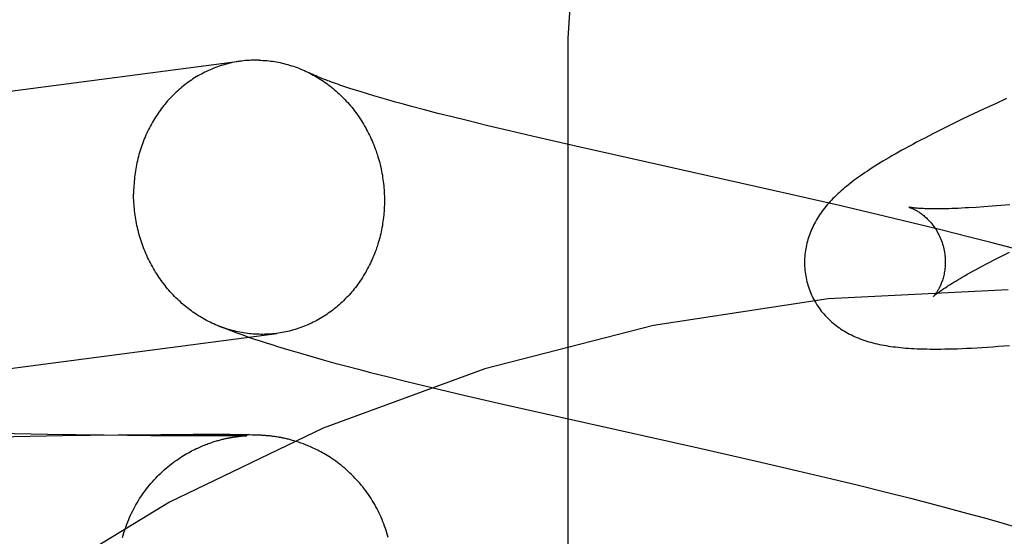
# Model space of a CAD drawing. Header units: inches. Extents: x 0 to 268, y 0 to 174.
# Tile 30 of 79: x 86.1928 to 86.3327, y 88.6334 to 88.7068. Entities that reach past the tile are written whole.
import ezdxf

# ---------------------------------------------------------------- set-up
doc = ezdxf.new("R2010")
doc.units = ezdxf.units.IN
doc.header["$LTSCALE"] = 14.749625
doc.header["$MEASUREMENT"] = 0
doc.linetypes.add('HIDDEN', pattern=[0.2, 0.1, -0.1])
doc.layers.add('DEFAULT_2', color=8, linetype='HIDDEN')

msp = doc.modelspace()

# ---------------------------------------------------------------- linework, layer by layer
at = {"layer": 'DEFAULT_2', "color": 8, "linetype": 'HIDDEN'}
for p, q in [((86.27076, 87.96113), (86.27076, 88.70418)), ((86.23974, 88.69706), (86.23901, 88.6973)), ((86.24052, 88.69681), (86.23974, 88.69706)), ((86.24134, 88.69655), (86.24052, 88.69681)), ((86.24222, 88.69628), (86.24134, 88.69655)), ((86.24315, 88.696), (86.24222, 88.69628)), ((86.24412, 88.69571), (86.24315, 88.696)), ((86.24515, 88.69542), (86.24412, 88.69571)), ((86.24622, 88.69512), (86.24515, 88.69542)), ((86.24733, 88.69481), (86.24622, 88.69512)), ((86.33302, 88.69561), (86.33143, 88.69488)), ((86.24849, 88.69449), (86.24733, 88.69481)), ((86.25032, 88.69401), (86.24849, 88.69449)), ((86.25225, 88.69351), (86.25032, 88.69401)), ((86.32986, 88.69415), (86.32833, 88.69343)), ((86.33143, 88.69488), (86.32986, 88.69415)), ((86.25427, 88.693), (86.25225, 88.69351)), ((86.25638, 88.69248), (86.25427, 88.693)), ((86.25932, 88.69176), (86.25638, 88.69248)), ((86.32682, 88.69271), (86.32537, 88.69201)), ((86.32833, 88.69343), (86.32682, 88.69271)), ((86.26241, 88.69102), (86.25932, 88.69176)), ((86.26646, 88.69008), (86.26241, 88.69102)), ((86.32397, 88.69132), (86.32265, 88.69065)), ((86.32537, 88.69201), (86.32397, 88.69132)), ((86.27245, 88.68871), (86.26646, 88.69008)), ((86.32265, 88.69065), (86.32141, 88.69001)), ((86.30217, 88.68205), (86.27245, 88.68871)), ((86.30931, 88.68041), (86.30217, 88.68205)), ((86.31443, 88.67921), (86.30931, 88.68041)), ((86.3298, 88.68024), (86.32869, 88.68016)), ((86.33098, 88.68033), (86.3298, 88.68024)), ((86.33221, 88.68043), (86.33098, 88.68033)), ((86.3335, 88.68054), (86.33221, 88.68043)), ((86.31957, 88.67797), (86.31443, 88.67921)), ((86.32367, 88.67697), (86.31957, 88.67797)), ((86.32776, 88.67594), (86.32367, 88.67697)), ((86.33081, 88.67516), (86.32776, 88.67594)), ((86.33385, 88.67437), (86.33081, 88.67516)), ((86.33038, 88.67224), (86.33135, 88.67274)), ((86.33135, 88.67274), (86.33238, 88.67326)), ((86.33238, 88.67326), (86.33346, 88.6738)), ((86.32947, 88.67176), (86.33038, 88.67224)), ((86.2327, 88.65943), (86.23432, 88.65896)), ((86.23432, 88.65896), (86.23596, 88.6585)), ((86.23596, 88.6585), (86.23761, 88.65805)), ((86.23761, 88.65805), (86.23928, 88.6576)), ((86.23928, 88.6576), (86.24096, 88.65716)), ((86.24096, 88.65716), (86.24265, 88.65672)), ((86.24265, 88.65672), (86.24523, 88.65607)), ((86.24523, 88.65607), (86.24784, 88.65543)), ((86.24784, 88.65543), (86.25139, 88.65458)), ((86.25139, 88.65458), (86.25592, 88.65351)), ((86.25592, 88.65351), (86.26148, 88.65223)), ((86.26148, 88.65223), (86.28964, 88.64592)), ((86.19681, 88.64791), (86.18705, 88.64811)), ((86.19889, 88.6477), (86.18958, 88.64753)), ((86.20482, 88.64779), (86.19681, 88.64791)), ((86.2068, 88.64781), (86.19889, 88.6477)), ((86.21147, 88.64772), (86.20482, 88.64779)), ((86.21288, 88.64786), (86.2068, 88.64781)), ((86.21638, 88.64769), (86.21147, 88.64772)), ((86.21747, 88.64789), (86.21288, 88.64786)), ((86.21974, 88.64769), (86.21638, 88.64769)), ((86.2206, 88.64789), (86.21747, 88.64789)), ((86.22193, 88.6477), (86.21974, 88.64769)), ((86.2227, 88.64788), (86.2206, 88.64789)), ((86.22328, 88.64771), (86.22193, 88.6477)), ((86.224, 88.64786), (86.2227, 88.64788)), ((86.22318, 88.64753), (86.22333, 88.64755)), ((86.22408, 88.64772), (86.22328, 88.64771)), ((86.22333, 88.64755), (86.22347, 88.64757)), ((86.22347, 88.64757), (86.2236, 88.64759)), ((86.2236, 88.64759), (86.22373, 88.64761)), ((86.22373, 88.64761), (86.22385, 88.64763)), ((86.22385, 88.64763), (86.22397, 88.64764)), ((86.22397, 88.64764), (86.22409, 88.64765)), ((86.22486, 88.64785), (86.224, 88.64786)), ((86.22455, 88.64772), (86.22408, 88.64772)), ((86.22409, 88.64765), (86.2242, 88.64767)), ((86.2242, 88.64767), (86.2243, 88.64768)), ((86.2243, 88.64768), (86.2244, 88.64769)), ((86.2244, 88.64769), (86.22449, 88.64769)), ((86.22449, 88.64769), (86.22458, 88.6477)), ((86.22484, 88.64773), (86.22455, 88.64772)), ((86.22458, 88.6477), (86.22466, 88.64771)), ((86.22466, 88.64771), (86.22473, 88.64771)), ((86.22473, 88.64771), (86.22483, 88.64772)), ((86.22483, 88.64772), (86.22489, 88.64773)), ((86.225, 88.64773), (86.22484, 88.64773)), ((86.22548, 88.64784), (86.22486, 88.64785)), ((86.22491, 88.64773), (86.22498, 88.64773)), ((86.22498, 88.64773), (86.22503, 88.64773)), ((86.22508, 88.64774), (86.225, 88.64773)), ((86.22511, 88.64774), (86.22508, 88.64774)), ((86.22587, 88.64783), (86.22548, 88.64784)), ((86.22619, 88.64782), (86.22587, 88.64783)), ((86.22644, 88.64782), (86.22619, 88.64782)), ((86.22664, 88.64781), (86.22644, 88.64782)), ((86.2268, 88.6478), (86.22664, 88.64781)), ((86.22696, 88.6478), (86.2268, 88.6478)), ((86.22712, 88.64779), (86.22696, 88.6478)), ((86.22724, 88.64778), (86.22712, 88.64779)), ((86.22737, 88.64777), (86.22724, 88.64778)), ((86.22751, 88.64776), (86.22737, 88.64777)), ((86.22766, 88.64775), (86.22751, 88.64776)), ((86.22777, 88.64774), (86.22766, 88.64775)), ((86.22788, 88.64773), (86.22777, 88.64774)), ((86.22799, 88.64772), (86.22788, 88.64773)), ((86.22812, 88.64771), (86.22799, 88.64772)), ((86.22824, 88.6477), (86.22812, 88.64771)), ((86.22837, 88.64769), (86.22824, 88.6477)), ((86.22851, 88.64767), (86.22837, 88.64769)), ((86.22864, 88.64766), (86.22851, 88.64767)), ((86.22877, 88.64764), (86.22864, 88.64766)), ((86.22891, 88.64762), (86.22877, 88.64764)), ((86.22906, 88.6476), (86.22891, 88.64762)), ((86.22921, 88.64758), (86.22906, 88.6476)), ((86.22937, 88.64755), (86.22921, 88.64758)), ((86.22302, 88.6475), (86.22318, 88.64753)), ((86.28964, 88.64592), (86.29752, 88.64413)), ((86.29752, 88.64413), (86.30337, 88.64276)), ((86.30337, 88.64276), (86.30819, 88.64162)), ((86.30819, 88.64162), (86.31198, 88.6407)), ((86.31198, 88.6407), (86.31572, 88.63977)), ((86.31572, 88.63977), (86.31939, 88.63885)), ((86.31939, 88.63885), (86.32209, 88.63815)), ((86.32209, 88.63815), (86.32473, 88.63745)), ((86.32473, 88.63745), (86.32733, 88.63675)), ((86.32733, 88.63675), (86.32987, 88.63606)), ((86.32987, 88.63606), (86.33234, 88.63536)), ((86.33234, 88.63536), (86.33396, 88.63489))]:
    msp.add_line(p, q, dxfattribs=at)
for points in [[(86.27076, 88.70418), (86.2714, 88.71379), (86.2733, 88.72324), (86.27643, 88.73238), (86.28075, 88.74104), (86.28618, 88.74909), (86.29263, 88.75637), (86.30001, 88.76276), (86.30817, 88.76816), (86.31698, 88.77246), (86.3263, 88.77558), (86.33594, 88.77748), (86.34576, 88.77811)], [(86.22683, 88.70106), (86.22656, 88.70107), (86.22628, 88.70107), (86.22601, 88.70106), (86.22573, 88.70105), (86.22546, 88.70104), (86.22519, 88.70102), (86.22491, 88.701), (86.22464, 88.70097), (86.22437, 88.70094), (86.00657, 88.6724)], [(86.2243, 88.70093), (86.2241, 88.7009), (86.22383, 88.70086), (86.22356, 88.70082), (86.22329, 88.70077), (86.22302, 88.70071), (86.22275, 88.70065), (86.22248, 88.70059), (86.22222, 88.70052), (86.22195, 88.70045), (86.22169, 88.70037), (86.22143, 88.70029), (86.22117, 88.7002), (86.22091, 88.70011), (86.22065, 88.70001), (86.22039, 88.69992), (86.22014, 88.69981), (86.21989, 88.6997), (86.21963, 88.69959), (86.21938, 88.69947), (86.21913, 88.69935), (86.21889, 88.69923), (86.21864, 88.6991), (86.2184, 88.69897), (86.21816, 88.69883), (86.21792, 88.69869), (86.21768, 88.69854), (86.21745, 88.69839), (86.21722, 88.69824), (86.21699, 88.69808), (86.21676, 88.69792), (86.21654, 88.69775), (86.21631, 88.69758), (86.21609, 88.69741), (86.21587, 88.69723), (86.21566, 88.69705), (86.21545, 88.69687), (86.21524, 88.69668), (86.21503, 88.69649), (86.21483, 88.69629), (86.21463, 88.6961), (86.21443, 88.69589), (86.21423, 88.69569), (86.21404, 88.69548), (86.21385, 88.69527), (86.21366, 88.69505), (86.21348, 88.69483), (86.2133, 88.69461), (86.21312, 88.69439), (86.21295, 88.69416), (86.21278, 88.69393), (86.21261, 88.6937), (86.21245, 88.69346), (86.21229, 88.69322), (86.21213, 88.69298), (86.21198, 88.69273), (86.21183, 88.69249), (86.21168, 88.69224), (86.21154, 88.69198), (86.2114, 88.69173), (86.21126, 88.69147), (86.21113, 88.69121), (86.211, 88.69095), (86.21088, 88.69069), (86.21076, 88.69042), (86.21064, 88.69015), (86.21053, 88.68988), (86.21042, 88.68961), (86.21032, 88.68934), (86.21022, 88.68906), (86.21012, 88.68878), (86.21003, 88.6885), (86.20994, 88.68822), (86.20985, 88.68794), (86.20977, 88.68765), (86.20969, 88.68737), (86.20962, 88.68708), (86.20955, 88.68679), (86.20949, 88.6865), (86.20942, 88.68621), (86.20937, 88.68592), (86.20932, 88.68563), (86.20927, 88.68533), (86.20922, 88.68504), (86.20918, 88.68474), (86.20915, 88.68445), (86.20912, 88.68415), (86.20909, 88.68385), (86.20907, 88.68355), (86.20905, 88.68326), (86.20903, 88.68296), (86.20902, 88.68266), (86.20901, 88.68236), (86.20901, 88.68206)], [(86.22683, 88.70106), (86.2271, 88.70105), (86.22738, 88.70104), (86.22765, 88.70102), (86.22793, 88.701), (86.2282, 88.70097), (86.22847, 88.70094), (86.22875, 88.7009), (86.22902, 88.70086), (86.22929, 88.70081), (86.22956, 88.70076), (86.22983, 88.70071), (86.2301, 88.70065), (86.23037, 88.70058), (86.23064, 88.70051), (86.23091, 88.70044), (86.23118, 88.70036), (86.23144, 88.70028), (86.23171, 88.70019), (86.23197, 88.7001), (86.23223, 88.70001), (86.23249, 88.69991), (86.23275, 88.6998), (86.23301, 88.69969), (86.23327, 88.69958), (86.23352, 88.69946), (86.23378, 88.69934), (86.23394, 88.69926)], [(86.23386, 88.6993), (86.23403, 88.69922), (86.23428, 88.69909), (86.23453, 88.69895), (86.23477, 88.69882), (86.23502, 88.69867), (86.23526, 88.69853), (86.2355, 88.69838), (86.23574, 88.69822), (86.23598, 88.69807), (86.23621, 88.6979), (86.23644, 88.69774), (86.23667, 88.69757), (86.2369, 88.6974), (86.23713, 88.69722), (86.23735, 88.69704), (86.23757, 88.69685), (86.23779, 88.69666), (86.238, 88.69647), (86.23821, 88.69628), (86.23842, 88.69608), (86.23863, 88.69588), (86.23883, 88.69567), (86.23904, 88.69546), (86.23923, 88.69525), (86.23943, 88.69504), (86.23962, 88.69482), (86.23981, 88.69459), (86.24, 88.69437), (86.24018, 88.69414), (86.24036, 88.69391), (86.24054, 88.69368), (86.24071, 88.69344), (86.24088, 88.6932), (86.24105, 88.69296), (86.24121, 88.69271), (86.24137, 88.69247), (86.24153, 88.69222), (86.24168, 88.69196), (86.24183, 88.69171), (86.24198, 88.69145), (86.24212, 88.69119), (86.24226, 88.69093), (86.2424, 88.69067), (86.24253, 88.6904), (86.24266, 88.69013), (86.24278, 88.68986), (86.2429, 88.68959), (86.24302, 88.68931), (86.24313, 88.68904), (86.24324, 88.68876), (86.24334, 88.68848), (86.24345, 88.6882), (86.24354, 88.68792), (86.24364, 88.68763), (86.24372, 88.68735), (86.24381, 88.68706), (86.24389, 88.68677), (86.24397, 88.68648), (86.24404, 88.68619), (86.24411, 88.6859), (86.24418, 88.6856), (86.24424, 88.68531), (86.24429, 88.68502), (86.24435, 88.68472), (86.24439, 88.68442), (86.24444, 88.68413), (86.24448, 88.68383), (86.24451, 88.68353), (86.24455, 88.68323), (86.24457, 88.68293), (86.2446, 88.68263), (86.24461, 88.68233), (86.24463, 88.68203), (86.24464, 88.68173), (86.24465, 88.68143), (86.24465, 88.68113)], [(86.23901, 88.6973), (86.23833, 88.69753), (86.23801, 88.69764), (86.2377, 88.69775), (86.23741, 88.69785), (86.23712, 88.69796), (86.23685, 88.69806), (86.23659, 88.69815), (86.23634, 88.69825), (86.23611, 88.69834), (86.23588, 88.69843), (86.23567, 88.69851), (86.23547, 88.69859), (86.23528, 88.69867), (86.2351, 88.69874), (86.23493, 88.69882), (86.23477, 88.69888), (86.23462, 88.69895), (86.23448, 88.69901), (86.23436, 88.69907), (86.23424, 88.69912), (86.23413, 88.69917), (86.23403, 88.69922), (86.23394, 88.69926)], [(86.32141, 88.69001), (86.32082, 88.6897), (86.32025, 88.6894), (86.31969, 88.6891), (86.31916, 88.68882), (86.31864, 88.68853), (86.31814, 88.68826), (86.31766, 88.68798), (86.31719, 88.68772), (86.31674, 88.68746), (86.3163, 88.68721), (86.31588, 88.68696), (86.31547, 88.68671), (86.31507, 88.68647), (86.31469, 88.68623), (86.31432, 88.686), (86.31395, 88.68577), (86.3136, 88.68554), (86.31326, 88.68531), (86.31292, 88.68509), (86.3126, 88.68487), (86.31228, 88.68465), (86.31198, 88.68443), (86.31168, 88.68422), (86.31138, 88.684), (86.3111, 88.68379), (86.31082, 88.68357), (86.31055, 88.68336), (86.31028, 88.68314), (86.31002, 88.68293), (86.30977, 88.68271)], [(86.30977, 88.68271), (86.30952, 88.6825), (86.30928, 88.68228), (86.30904, 88.68206), (86.30881, 88.68185), (86.30858, 88.68163), (86.30836, 88.6814), (86.30815, 88.68118), (86.30794, 88.68096), (86.30774, 88.68073), (86.30754, 88.6805), (86.30734, 88.68027), (86.30716, 88.68004), (86.30698, 88.67981), (86.3068, 88.67957), (86.30663, 88.67934), (86.30647, 88.6791), (86.30631, 88.67886), (86.30616, 88.67862), (86.30601, 88.67837), (86.30587, 88.67812), (86.30573, 88.67787), (86.3056, 88.67762), (86.30548, 88.67737), (86.30536, 88.67712), (86.30526, 88.67687), (86.30515, 88.67662), (86.30506, 88.67637), (86.30496, 88.67611), (86.30488, 88.67586), (86.3048, 88.6756), (86.30473, 88.67534), (86.30466, 88.67508), (86.3046, 88.67481), (86.30454, 88.67455), (86.30449, 88.67428), (86.30445, 88.67401), (86.30441, 88.67374), (86.30438, 88.67346), (86.30435, 88.67319), (86.30434, 88.67291), (86.30433, 88.67263), (86.30432, 88.67236), (86.30432, 88.67208), (86.30433, 88.6718), (86.30435, 88.67152), (86.30438, 88.67124), (86.30441, 88.67097), (86.30444, 88.67069), (86.30449, 88.67041), (86.30454, 88.67014), (86.3046, 88.66986), (86.30467, 88.66959), (86.30473, 88.66936)], [(86.22111, 88.66331), (86.22091, 88.66339), (86.22065, 88.6635), (86.22039, 88.66361), (86.22014, 88.66373), (86.21989, 88.66385), (86.21963, 88.66397), (86.21938, 88.6641), (86.21913, 88.66424), (86.21889, 88.66438), (86.21864, 88.66452), (86.2184, 88.66466), (86.21816, 88.66481), (86.21792, 88.66497), (86.21768, 88.66513), (86.21745, 88.66529), (86.21722, 88.66545), (86.21699, 88.66562), (86.21676, 88.6658), (86.21654, 88.66597), (86.21631, 88.66616), (86.21609, 88.66634), (86.21587, 88.66653), (86.21566, 88.66672), (86.21545, 88.66691), (86.21524, 88.66711), (86.21503, 88.66732), (86.21483, 88.66752), (86.21463, 88.66773), (86.21443, 88.66794), (86.21423, 88.66816), (86.21404, 88.66838), (86.21385, 88.6686), (86.21366, 88.66882), (86.21348, 88.66905), (86.2133, 88.66928), (86.21312, 88.66952), (86.21295, 88.66975), (86.21278, 88.66999), (86.21261, 88.67023), (86.21245, 88.67048), (86.21229, 88.67073), (86.21213, 88.67098), (86.21198, 88.67123), (86.21183, 88.67148), (86.21168, 88.67174), (86.21154, 88.672), (86.2114, 88.67226), (86.21126, 88.67253), (86.21113, 88.67279), (86.211, 88.67306), (86.21088, 88.67333), (86.21076, 88.6736), (86.21064, 88.67388), (86.21053, 88.67416), (86.21042, 88.67443), (86.21032, 88.67471), (86.21022, 88.67499), (86.21012, 88.67528), (86.21003, 88.67556), (86.20994, 88.67585), (86.20985, 88.67613), (86.20977, 88.67642), (86.20969, 88.67671), (86.20962, 88.677), (86.20955, 88.6773), (86.20949, 88.67759), (86.20942, 88.67788), (86.20937, 88.67818), (86.20932, 88.67847), (86.20927, 88.67877), (86.20922, 88.67907), (86.20918, 88.67936), (86.20915, 88.67966), (86.20912, 88.67996), (86.20909, 88.68026), (86.20907, 88.68056), (86.20905, 88.68086), (86.20903, 88.68116), (86.20902, 88.68146), (86.20901, 88.68176), (86.20901, 88.68206)], [(86.24465, 88.68113), (86.24465, 88.68084), (86.24464, 88.68054), (86.24463, 88.68024), (86.24461, 88.67994), (86.2446, 88.67964), (86.24457, 88.67934), (86.24455, 88.67904), (86.24451, 88.67875), (86.24448, 88.67845), (86.24444, 88.67815), (86.24439, 88.67786), (86.24435, 88.67757), (86.24429, 88.67727), (86.24424, 88.67698), (86.24418, 88.67669), (86.24411, 88.6764), (86.24404, 88.67611), (86.24397, 88.67583), (86.24389, 88.67554), (86.24381, 88.67526), (86.24372, 88.67497), (86.24364, 88.67469), (86.24354, 88.67441), (86.24345, 88.67413), (86.24334, 88.67386), (86.24324, 88.67358), (86.24313, 88.67331), (86.24302, 88.67304), (86.2429, 88.67277), (86.24278, 88.67251), (86.24266, 88.67224), (86.24253, 88.67198), (86.2424, 88.67172), (86.24226, 88.67146), (86.24212, 88.67121), (86.24198, 88.67096), (86.24183, 88.67071), (86.24168, 88.67046), (86.24153, 88.67021), (86.24137, 88.66997), (86.24121, 88.66973), (86.24105, 88.6695), (86.24088, 88.66926), (86.24071, 88.66903), (86.24054, 88.6688), (86.24036, 88.66858), (86.24018, 88.66836), (86.24, 88.66814), (86.23981, 88.66793), (86.23962, 88.66771), (86.23943, 88.6675), (86.23923, 88.6673), (86.23904, 88.6671), (86.23883, 88.6669), (86.23863, 88.6667), (86.23842, 88.66651), (86.23821, 88.66632), (86.238, 88.66614), (86.23779, 88.66596), (86.23757, 88.66578), (86.23735, 88.66561), (86.23713, 88.66544), (86.2369, 88.66528), (86.23667, 88.66511), (86.23644, 88.66496), (86.23621, 88.6648), (86.23598, 88.66465), (86.23574, 88.66451), (86.2355, 88.66437), (86.23526, 88.66423), (86.23502, 88.66409), (86.23477, 88.66396), (86.23453, 88.66384), (86.23428, 88.66372), (86.23403, 88.6636), (86.23378, 88.66349), (86.23352, 88.66338), (86.23327, 88.66328), (86.23301, 88.66318), (86.23275, 88.66308), (86.23249, 88.66299), (86.23223, 88.66291), (86.23197, 88.66282), (86.23171, 88.66275), (86.23144, 88.66267), (86.23118, 88.6626), (86.23091, 88.66254), (86.23064, 88.66248), (86.23037, 88.66243), (86.2301, 88.66238), (86.22983, 88.66233), (86.22956, 88.66229), (86.22936, 88.66226)], [(86.31916, 88.68018), (86.31914, 88.68018), (86.31913, 88.68018), (86.31914, 88.68018), (86.31915, 88.68018), (86.31917, 88.68017), (86.3192, 88.68016), (86.31924, 88.68015), (86.31928, 88.68014), (86.31933, 88.68012), (86.31939, 88.6801), (86.31945, 88.68008), (86.31952, 88.68005), (86.31959, 88.68002), (86.31967, 88.67999), (86.31975, 88.67995), (86.31983, 88.67991), (86.31992, 88.67986), (86.32002, 88.67982), (86.32012, 88.67976), (86.32022, 88.67971), (86.32032, 88.67965), (86.32043, 88.67958), (86.32054, 88.67951), (86.32065, 88.67944), (86.32077, 88.67936), (86.32088, 88.67927), (86.321, 88.67918), (86.32113, 88.67909), (86.32125, 88.67899), (86.32138, 88.67888), (86.32151, 88.67877), (86.32163, 88.67865), (86.32176, 88.67853), (86.3219, 88.67839), (86.32203, 88.67826), (86.32216, 88.67811), (86.32229, 88.67796), (86.32242, 88.6778), (86.32255, 88.67763), (86.32268, 88.67746), (86.32281, 88.67728), (86.32293, 88.67709), (86.32305, 88.6769), (86.32317, 88.6767), (86.32328, 88.67649), (86.32339, 88.67628), (86.3235, 88.67607), (86.3236, 88.67585), (86.32369, 88.67562), (86.32378, 88.67539), (86.32386, 88.67516), (86.32394, 88.67492), (86.324, 88.67471)], [(86.32869, 88.68016), (86.32763, 88.68009), (86.32712, 88.68007), (86.32663, 88.68004), (86.32616, 88.68002), (86.3257, 88.68), (86.32525, 88.67999), (86.32482, 88.67997), (86.32441, 88.67996), (86.32402, 88.67995), (86.32364, 88.67995), (86.32327, 88.67995), (86.32292, 88.67995), (86.32259, 88.67995), (86.32228, 88.67995), (86.32198, 88.67996), (86.32169, 88.67996), (86.32143, 88.67997), (86.32118, 88.67998), (86.32094, 88.67999), (86.32072, 88.68001), (86.32052, 88.68002), (86.32033, 88.68003), (86.32016, 88.68005), (86.32, 88.68006), (86.31986, 88.68008), (86.31973, 88.68009), (86.31962, 88.68011), (86.31952, 88.68012), (86.31943, 88.68013), (86.31935, 88.68014), (86.31929, 88.68015), (86.31924, 88.68016), (86.31919, 88.68017), (86.31916, 88.68018), (86.31916, 88.68018)], [(86.324, 88.67471), (86.32405, 88.6745), (86.32411, 88.67426), (86.32416, 88.67402), (86.3242, 88.67378), (86.32424, 88.67353), (86.32427, 88.67329), (86.32429, 88.67305), (86.3243, 88.67282), (86.32431, 88.67258), (86.32431, 88.67235), (86.32431, 88.67212), (86.3243, 88.6719), (86.32429, 88.67168), (86.32426, 88.67146), (86.32424, 88.67125), (86.32421, 88.67105), (86.32418, 88.67085), (86.32414, 88.67066), (86.3241, 88.67047), (86.32405, 88.67029), (86.324, 88.67012), (86.32396, 88.66995), (86.3239, 88.66979), (86.32385, 88.66963), (86.3238, 88.66948), (86.32374, 88.66934), (86.32368, 88.6692), (86.32363, 88.66907), (86.32357, 88.66894), (86.32351, 88.66882), (86.32345, 88.6687), (86.32339, 88.66859), (86.32334, 88.66848), (86.32328, 88.66838), (86.32322, 88.66829), (86.32317, 88.6682), (86.32311, 88.66811), (86.32306, 88.66803), (86.32301, 88.66796), (86.32296, 88.66789), (86.32291, 88.66783), (86.32287, 88.66777), (86.32283, 88.66772), (86.32279, 88.66767), (86.32276, 88.66763), (86.32273, 88.6676), (86.3227, 88.66757), (86.32268, 88.66755), (86.32267, 88.66753), (86.32266, 88.66752), (86.32265, 88.66752)], [(86.32265, 88.66752), (86.32266, 88.66753), (86.32268, 88.66754), (86.3227, 88.66756), (86.32273, 88.66759), (86.32277, 88.66763), (86.32282, 88.66767), (86.32288, 88.66772), (86.32295, 88.66778), (86.32303, 88.66784), (86.32313, 88.66791), (86.32323, 88.66799), (86.32335, 88.66808), (86.32347, 88.66817), (86.32361, 88.66827), (86.32377, 88.66838), (86.32394, 88.6685), (86.32412, 88.66862), (86.32431, 88.66875), (86.32452, 88.66889), (86.32475, 88.66904), (86.32499, 88.66919), (86.32524, 88.66935), (86.32551, 88.66952), (86.3258, 88.66969), (86.3261, 88.66987), (86.32641, 88.67006), (86.32674, 88.67025), (86.32709, 88.67045), (86.32744, 88.67065), (86.32782, 88.67086), (86.32821, 88.67108), (86.32861, 88.6713), (86.32903, 88.67153), (86.32947, 88.67176)], [(86.30473, 88.66936), (86.30479, 88.66913), (86.30488, 88.66886), (86.30497, 88.6686), (86.30507, 88.66833), (86.30517, 88.66807), (86.30528, 88.66782), (86.3054, 88.66756), (86.30552, 88.66731), (86.30565, 88.66706), (86.30579, 88.66682), (86.30593, 88.66658), (86.30607, 88.66634), (86.30623, 88.66611), (86.30638, 88.66589), (86.30654, 88.66566), (86.30671, 88.66544), (86.30688, 88.66523), (86.30706, 88.66502), (86.30724, 88.66482), (86.30743, 88.66462), (86.30762, 88.66442), (86.30781, 88.66423), (86.30801, 88.66405), (86.30821, 88.66387), (86.30841, 88.66369), (86.30862, 88.66352), (86.30884, 88.66336), (86.30905, 88.6632), (86.30928, 88.66304), (86.3095, 88.66288), (86.30974, 88.66273), (86.30998, 88.66258), (86.31022, 88.66244), (86.31047, 88.6623), (86.31072, 88.66217), (86.31098, 88.66204), (86.31124, 88.66191), (86.3115, 88.66179), (86.31177, 88.66168), (86.31204, 88.66157), (86.31232, 88.66146), (86.3126, 88.66136), (86.31288, 88.66126), (86.31317, 88.66117), (86.31346, 88.66108), (86.31375, 88.661), (86.31405, 88.66092), (86.31435, 88.66084), (86.31466, 88.66077), (86.31497, 88.6607), (86.31528, 88.66064), (86.3156, 88.66058), (86.31592, 88.66052), (86.31625, 88.66047), (86.31659, 88.66042), (86.31693, 88.66037), (86.31727, 88.66033), (86.31762, 88.66029), (86.31798, 88.66025), (86.31835, 88.66022), (86.31873, 88.66018), (86.31911, 88.66016), (86.31951, 88.66013), (86.31992, 88.66011), (86.32034, 88.66009), (86.32077, 88.66007), (86.32122, 88.66006), (86.32168, 88.66005), (86.32216, 88.66004), (86.32265, 88.66004), (86.32316, 88.66004), (86.32369, 88.66004), (86.32424, 88.66005), (86.32481, 88.66006), (86.32541, 88.66007), (86.32603, 88.66009), (86.32668, 88.66012), (86.32735, 88.66015), (86.32805, 88.66018), (86.32878, 88.66022), (86.32953, 88.66027), (86.33029, 88.66032), (86.33107, 88.66037), (86.33185, 88.66043), (86.33344, 88.66055)], [(86.22111, 88.66331), (86.22196, 88.66298), (86.22282, 88.66265), (86.22367, 88.66234), (86.22452, 88.66204), (86.22535, 88.66174), (86.22618, 88.66146), (86.22701, 88.66119), (86.22783, 88.66092), (86.22864, 88.66066), (86.22945, 88.6604), (86.23026, 88.66015), (86.23107, 88.65991), (86.2327, 88.65943)], [(86.22683, 88.66213), (86.22656, 88.66214), (86.22628, 88.66215), (86.22601, 88.66217), (86.22573, 88.66219), (86.22546, 88.66222), (86.22519, 88.66226), (86.22491, 88.66229), (86.22464, 88.66233), (86.22437, 88.66238), (86.2241, 88.66243), (86.22383, 88.66249), (86.22356, 88.66255), (86.22329, 88.66261), (86.22302, 88.66268), (86.22275, 88.66275), (86.22248, 88.66283), (86.22222, 88.66291), (86.22195, 88.663), (86.22169, 88.66309), (86.22143, 88.66319), (86.22117, 88.66329)], [(86.03109, 88.63633), (86.03145, 88.63637), (86.03179, 88.6364), (86.03213, 88.63643), (86.03246, 88.63647), (86.03277, 88.63651), (86.03308, 88.63654), (86.03338, 88.63658), (86.22936, 88.66226)], [(86.22929, 88.66225), (86.22902, 88.66222), (86.22875, 88.66219), (86.22847, 88.66217), (86.2282, 88.66215), (86.22793, 88.66214), (86.22765, 88.66213), (86.22738, 88.66212), (86.2271, 88.66212), (86.22683, 88.66213)], [(86.22503, 88.64773), (86.22508, 88.64774), (86.22509, 88.64774)], [(86.24517, 88.63328), (86.24508, 88.63361), (86.24498, 88.63393), (86.24488, 88.63425), (86.24478, 88.63457), (86.24467, 88.63489), (86.24455, 88.6352), (86.24443, 88.63552), (86.2443, 88.63583), (86.24417, 88.63614), (86.24403, 88.63645), (86.24389, 88.63675), (86.24374, 88.63705), (86.24359, 88.63735), (86.24343, 88.63765), (86.24326, 88.63794), (86.24309, 88.63823), (86.24292, 88.63852), (86.24274, 88.63881), (86.24256, 88.63909), (86.24237, 88.63937), (86.24217, 88.63964), (86.24198, 88.63991), (86.24177, 88.64018), (86.24157, 88.64045), (86.24135, 88.64071), (86.24114, 88.64097), (86.24092, 88.64122), (86.24069, 88.64147), (86.24046, 88.64171), (86.24023, 88.64196), (86.23999, 88.6422), (86.23975, 88.64243), (86.2395, 88.64266), (86.23925, 88.64289), (86.239, 88.64311), (86.23874, 88.64332), (86.23848, 88.64353), (86.23823, 88.64373), (86.23797, 88.64393), (86.23772, 88.64411), (86.23746, 88.64429), (86.23722, 88.64446), (86.23697, 88.64462), (86.23674, 88.64478), (86.2365, 88.64492), (86.23627, 88.64506), (86.23605, 88.64519), (86.23583, 88.64532), (86.2356, 88.64544), (86.23539, 88.64555), (86.23517, 88.64567), (86.23495, 88.64577), (86.23474, 88.64588), (86.23453, 88.64598), (86.23432, 88.64607), (86.23412, 88.64616), (86.23392, 88.64625), (86.23372, 88.64633), (86.23352, 88.64641), (86.23333, 88.64649), (86.23314, 88.64656), (86.23295, 88.64663), (86.23277, 88.64669), (86.23259, 88.64675), (86.23242, 88.64681), (86.23225, 88.64687), (86.23208, 88.64692), (86.23192, 88.64697), (86.23176, 88.64702), (86.2316, 88.64706), (86.23145, 88.6471), (86.2313, 88.64714), (86.23115, 88.64718), (86.23101, 88.64722), (86.23087, 88.64725), (86.23074, 88.64728), (86.23061, 88.64731), (86.23048, 88.64734), (86.23036, 88.64737), (86.23024, 88.64739), (86.23013, 88.64742), (86.23002, 88.64744), (86.22992, 88.64746), (86.22982, 88.64748), (86.22972, 88.64749), (86.22963, 88.64751), (86.22954, 88.64752), (86.22937, 88.64755)], [(86.20745, 88.63327), (86.20754, 88.6336), (86.20764, 88.63392), (86.20774, 88.63424), (86.20784, 88.63456), (86.20795, 88.63488), (86.20807, 88.63519), (86.20819, 88.63551), (86.20832, 88.63582), (86.20845, 88.63613), (86.20859, 88.63643), (86.20873, 88.63674), (86.20888, 88.63704), (86.20903, 88.63734), (86.20919, 88.63763), (86.20935, 88.63793), (86.20952, 88.63822), (86.2097, 88.63851), (86.20987, 88.63879), (86.21006, 88.63907), (86.21025, 88.63935), (86.21044, 88.63963), (86.21064, 88.6399), (86.21084, 88.64017), (86.21105, 88.64043), (86.21126, 88.64069), (86.21148, 88.64095), (86.2117, 88.6412), (86.21192, 88.64145), (86.21215, 88.6417), (86.21238, 88.64194), (86.21262, 88.64218), (86.21287, 88.64242), (86.21311, 88.64265), (86.21337, 88.64288), (86.21362, 88.6431), (86.21388, 88.64331), (86.21413, 88.64352), (86.21439, 88.64372), (86.21464, 88.64391), (86.21489, 88.6441), (86.21514, 88.64428), (86.21539, 88.64444), (86.21563, 88.64461), (86.21587, 88.64476), (86.21611, 88.64491), (86.21635, 88.64505), (86.21658, 88.64519), (86.21681, 88.64532), (86.21704, 88.64544), (86.21726, 88.64556), (86.21748, 88.64568), (86.2177, 88.64578), (86.21791, 88.64589), (86.21812, 88.64598), (86.21832, 88.64607), (86.21852, 88.64616), (86.21871, 88.64624), (86.2189, 88.64632), (86.21908, 88.6464), (86.21927, 88.64647), (86.21945, 88.64654), (86.21962, 88.6466), (86.2198, 88.64667), (86.21997, 88.64673), (86.22013, 88.64678), (86.2203, 88.64684), (86.22046, 88.64689), (86.22062, 88.64694), (86.22078, 88.64698), (86.22093, 88.64703), (86.22108, 88.64707), (86.22123, 88.64711), (86.22137, 88.64715), (86.22151, 88.64718), (86.22164, 88.64722), (86.22177, 88.64725), (86.2219, 88.64728), (86.22202, 88.64731), (86.22214, 88.64733), (86.22225, 88.64736), (86.22236, 88.64738), (86.22246, 88.6474), (86.22256, 88.64742), (86.22266, 88.64744), (86.22275, 88.64746), (86.22284, 88.64747), (86.22293, 88.64749), (86.22302, 88.6475)]]:
    msp.add_lwpolyline(points, dxfattribs=at)
msp.add_arc((86.33326, 88.41846), 0.25, 90, 270, dxfattribs=at)

doc.saveas('drawing.dxf')
